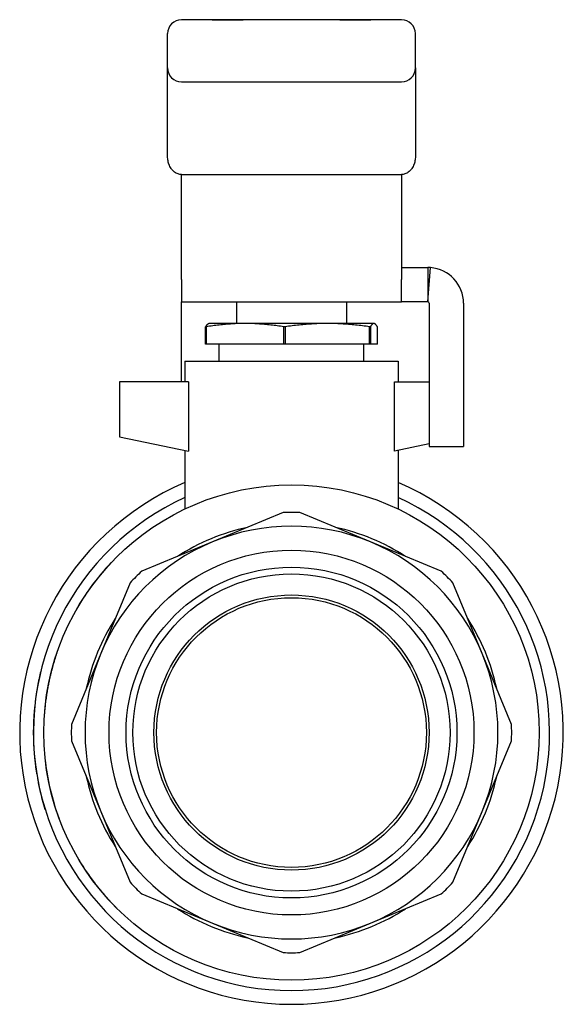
# Model space of a CAD drawing. Header units: millimetres. Extents: x 49 to 3736, y 64 to 358.
# Tile 19 of 19: x 418 to 457, y 197 to 268. Entities that reach past the tile are written whole.
import ezdxf

# ---------------------------------------------------------------- set-up
doc = ezdxf.new("R2010")
doc.units = ezdxf.units.MM
doc.layers.add('DETAIL', color=2, linetype='Continuous')

msp = doc.modelspace()

# ---------------------------------------------------------------- linework, layer by layer
at = {"layer": 'DETAIL'}
for p, q in [((445.712, 268.287), (429.712, 268.287)), ((431.758, 268.297), (431.396, 268.297)), ((431.396, 268.297), (431.396, 268.287)), ((431.778, 268.297), (431.758, 268.297)), ((431.758, 268.297), (431.758, 268.287)), ((431.941, 268.297), (431.778, 268.297)), ((431.778, 268.297), (431.778, 268.287)), ((431.941, 268.287), (431.941, 268.297)), ((431.941, 268.297), (434.081, 268.297)), ((434.081, 268.287), (434.081, 268.297)), ((434.081, 268.297), (434.211, 268.297)), ((434.211, 268.287), (434.211, 268.297)), ((441.214, 268.297), (434.211, 268.297)), ((441.214, 268.287), (441.214, 268.297)), ((441.214, 268.297), (441.344, 268.297)), ((441.344, 268.287), (441.344, 268.297)), ((441.344, 268.297), (443.483, 268.297)), ((443.483, 268.287), (443.483, 268.297)), ((428.712, 264.787), (428.712, 267.287)), ((446.712, 264.787), (446.712, 267.287)), ((428.712, 263.734), (428.712, 264.787)), ((446.712, 264.787), (446.712, 263.734)), ((428.712, 258.351), (428.712, 263.734)), ((429.712, 263.787), (445.712, 263.787)), ((446.712, 263.734), (446.712, 258.351)), ((429.712, 257.046), (445.712, 257.046)), ((429.712, 249.425), (429.712, 257.046)), ((445.712, 257.046), (445.712, 249.425)), ((445.717, 250.287), (447.612, 250.287)), ((447.612, 250.287), (447.612, 248.362)), ((447.62, 247.787), (447.805, 250.28)), ((429.712, 249.425), (429.712, 247.787)), ((445.712, 247.789), (445.712, 249.425)), ((447.612, 248.362), (447.612, 247.787)), ((429.712, 247.787), (445.717, 247.787)), ((429.712, 247.687), (429.712, 247.787)), ((429.712, 241.987), (429.712, 247.687)), ((433.712, 247.787), (433.712, 246.217)), ((441.712, 247.787), (441.712, 246.217)), ((447.612, 247.787), (445.717, 247.787)), ((447.712, 247.687), (447.712, 237.288)), ((450.212, 247.687), (450.212, 237.288)), ((431.712, 246.217), (431.696, 246.212)), ((434.334, 246.217), (431.712, 246.217)), ((440.317, 246.217), (434.334, 246.217)), ((443.696, 246.217), (440.317, 246.217)), ((443.712, 246.217), (443.696, 246.217)), ((443.712, 246.217), (443.729, 246.212)), ((431.475, 244.717), (431.475, 245.975)), ((431.518, 245.975), (431.475, 245.975)), ((431.518, 245.975), (431.518, 244.717)), ((437.149, 244.717), (437.149, 245.975)), ((437.247, 245.975), (437.149, 245.975)), ((437.247, 245.975), (437.247, 244.717)), ((443.387, 244.717), (443.387, 245.975)), ((443.442, 245.975), (443.387, 245.975)), ((443.442, 245.975), (443.442, 244.717)), ((443.95, 244.717), (443.95, 245.975)), ((431.518, 244.717), (431.475, 244.717)), ((437.149, 244.717), (431.518, 244.717)), ((432.462, 243.487), (432.462, 244.717)), ((437.247, 244.717), (437.149, 244.717)), ((443.387, 244.717), (437.247, 244.717)), ((442.962, 243.487), (442.962, 244.717)), ((443.442, 244.717), (443.387, 244.717)), ((443.95, 244.717), (443.442, 244.717)), ((429.962, 243.487), (445.462, 243.487)), ((429.962, 243.487), (429.962, 241.987)), ((445.462, 243.487), (445.462, 241.987)), ((430.225, 241.987), (425.212, 241.987)), ((425.212, 241.987), (425.212, 237.987)), ((430.225, 241.987), (430.225, 236.932)), ((445.2, 241.987), (447.712, 241.987)), ((445.2, 236.932), (445.2, 241.987)), ((425.212, 237.987), (430.225, 236.932)), ((429.962, 236.987), (429.962, 232.733)), ((447.712, 237.461), (445.2, 236.932)), ((445.462, 236.987), (445.462, 232.733)), ((447.712, 237.288), (450.212, 237.288)), ((437.116, 232.476), (431.972, 230.345)), ((443.453, 230.345), (438.309, 232.476)), ((431.972, 230.345), (426.828, 228.215)), ((448.597, 228.215), (443.453, 230.345)), ((424.618, 228.838), (424.611, 228.845)), ((425.985, 227.371), (423.854, 222.227)), ((451.571, 222.227), (449.44, 227.371)), ((421.97, 225.215), (421.961, 225.219)), ((420.649, 222.249), (420.658, 222.246)), ((420.679, 222.305), (420.669, 222.308)), ((423.854, 222.227), (421.724, 217.083)), ((453.701, 217.083), (451.571, 222.227)), ((420.496, 221.773), (420.505, 221.77)), ((419.48, 220.906), (419.49, 220.904)), ((420.259, 220.93), (420.269, 220.927)), ((419.258, 219.86), (419.268, 219.858)), ((419.952, 219.474), (419.962, 219.473)), ((419.047, 218.367), (419.057, 218.366)), ((419.096, 218.802), (419.106, 218.801)), ((419.749, 217.786), (419.759, 217.785)), ((418.967, 217.238), (418.977, 217.237)), ((418.957, 216.084), (418.967, 216.085)), ((418.967, 215.744), (418.977, 215.744)), ((421.724, 215.891), (423.854, 210.747)), ((451.571, 210.747), (453.701, 215.891)), ((419.046, 214.615), (419.056, 214.616)), ((419.811, 214.602), (419.801, 214.601)), ((419.196, 213.471), (419.206, 213.473)), ((419.255, 213.129), (419.265, 213.131)), ((419.337, 212.706), (419.347, 212.708)), ((419.431, 212.278), (419.44, 212.28)), ((419.799, 210.917), (419.808, 210.92)), ((423.854, 210.747), (425.985, 205.603)), ((449.44, 205.603), (451.571, 210.747)), ((420.834, 210.232), (420.825, 210.229)), ((422.191, 207.351), (422.2, 207.357)), ((423.481, 205.449), (423.489, 205.455)), ((426.828, 204.76), (431.972, 202.629)), ((443.453, 202.629), (448.597, 204.76)), ((425.023, 203.707), (425.03, 203.714)), ((431.972, 202.629), (437.116, 200.498)), ((438.309, 200.498), (443.453, 202.629))]:
    msp.add_line(p, q, dxfattribs=at)
at = {"layer": 'DETAIL', "flags": 128}
for points in [[(429.712, 257.046), (429.653, 257.048), (429.592, 257.056), (429.53, 257.068), (429.468, 257.086), (429.406, 257.109), (429.344, 257.138), (429.283, 257.172), (429.223, 257.213), (429.165, 257.259), (429.109, 257.31), (429.056, 257.367), (429.005, 257.428), (428.958, 257.494), (428.915, 257.564), (428.875, 257.637), (428.84, 257.713), (428.809, 257.791), (428.783, 257.871), (428.76, 257.952), (428.743, 258.033), (428.729, 258.114), (428.72, 258.194), (428.714, 258.274), (428.712, 258.351)], [(446.712, 258.351), (446.711, 258.274), (446.705, 258.194), (446.696, 258.114), (446.682, 258.033), (446.664, 257.952), (446.642, 257.871), (446.616, 257.791), (446.585, 257.713), (446.549, 257.637), (446.51, 257.564), (446.467, 257.494), (446.42, 257.428), (446.369, 257.367), (446.316, 257.31), (446.26, 257.259), (446.201, 257.213), (446.142, 257.172), (446.081, 257.138), (446.019, 257.109), (445.956, 257.086), (445.894, 257.068), (445.833, 257.056), (445.772, 257.048), (445.712, 257.046)], [(447.612, 247.787), (447.613, 247.787), (447.613, 247.787), (447.613, 247.787), (447.614, 247.787), (447.614, 247.787), (447.614, 247.787), (447.615, 247.787), (447.615, 247.787), (447.615, 247.787), (447.616, 247.787), (447.616, 247.787), (447.616, 247.787), (447.616, 247.787), (447.617, 247.787), (447.617, 247.787), (447.617, 247.787), (447.618, 247.787), (447.618, 247.787), (447.618, 247.787), (447.619, 247.787), (447.619, 247.787), (447.619, 247.787), (447.62, 247.787), (447.62, 247.787)], [(431.475, 245.975), (431.484, 245.991), (431.494, 246.007), (431.503, 246.022), (431.512, 246.037), (431.521, 246.051), (431.53, 246.065), (431.54, 246.078), (431.549, 246.09), (431.558, 246.102), (431.567, 246.114), (431.576, 246.125), (431.585, 246.135), (431.595, 246.145), (431.604, 246.154), (431.613, 246.163), (431.622, 246.171), (431.631, 246.178), (431.641, 246.185), (431.65, 246.191), (431.659, 246.196), (431.668, 246.201), (431.677, 246.205), (431.687, 246.209), (431.696, 246.212)], [(434.334, 246.217), (434.216, 246.216), (434.099, 246.215), (433.982, 246.212), (433.864, 246.209), (433.747, 246.205), (433.63, 246.2), (433.512, 246.194), (433.395, 246.187), (433.278, 246.18), (433.16, 246.171), (433.043, 246.162), (432.926, 246.152), (432.808, 246.142), (432.691, 246.13), (432.574, 246.118), (432.457, 246.105), (432.339, 246.091), (432.222, 246.076), (432.105, 246.061), (431.987, 246.045), (431.87, 246.029), (431.753, 246.012), (431.635, 245.994), (431.518, 245.975)], [(437.149, 245.975), (437.032, 245.994), (436.915, 246.012), (436.797, 246.029), (436.68, 246.045), (436.563, 246.061), (436.445, 246.076), (436.328, 246.091), (436.211, 246.105), (436.093, 246.118), (435.976, 246.13), (435.859, 246.142), (435.742, 246.152), (435.624, 246.162), (435.507, 246.171), (435.39, 246.18), (435.272, 246.187), (435.155, 246.194), (435.038, 246.2), (434.92, 246.205), (434.803, 246.209), (434.686, 246.212), (434.568, 246.215), (434.451, 246.216), (434.334, 246.217)], [(440.317, 246.217), (440.189, 246.216), (440.061, 246.215), (439.934, 246.212), (439.806, 246.209), (439.678, 246.205), (439.55, 246.2), (439.422, 246.194), (439.294, 246.187), (439.166, 246.18), (439.038, 246.171), (438.91, 246.162), (438.782, 246.152), (438.654, 246.141), (438.526, 246.13), (438.398, 246.118), (438.27, 246.105), (438.142, 246.091), (438.014, 246.076), (437.886, 246.061), (437.758, 246.045), (437.63, 246.029), (437.503, 246.012), (437.375, 245.994), (437.247, 245.975)], [(443.387, 245.975), (443.259, 245.994), (443.131, 246.012), (443.003, 246.029), (442.876, 246.045), (442.748, 246.061), (442.62, 246.076), (442.492, 246.091), (442.365, 246.105), (442.237, 246.118), (442.109, 246.13), (441.981, 246.141), (441.853, 246.152), (441.725, 246.162), (441.597, 246.171), (441.469, 246.18), (441.342, 246.187), (441.214, 246.194), (441.086, 246.2), (440.957, 246.205), (440.829, 246.209), (440.701, 246.212), (440.573, 246.215), (440.445, 246.216), (440.317, 246.217)], [(443.696, 246.217), (443.685, 246.216), (443.675, 246.215), (443.664, 246.212), (443.653, 246.209), (443.643, 246.205), (443.632, 246.2), (443.622, 246.194), (443.611, 246.187), (443.601, 246.18), (443.59, 246.171), (443.579, 246.162), (443.569, 246.152), (443.558, 246.142), (443.548, 246.13), (443.537, 246.118), (443.527, 246.105), (443.516, 246.091), (443.505, 246.076), (443.495, 246.061), (443.484, 246.045), (443.474, 246.029), (443.463, 246.012), (443.452, 245.994), (443.442, 245.975)], [(443.95, 245.975), (443.939, 245.994), (443.928, 246.012), (443.918, 246.029), (443.907, 246.045), (443.897, 246.061), (443.886, 246.076), (443.876, 246.091), (443.865, 246.105), (443.854, 246.118), (443.844, 246.13), (443.833, 246.142), (443.823, 246.152), (443.812, 246.162), (443.802, 246.171), (443.791, 246.18), (443.78, 246.187), (443.77, 246.194), (443.759, 246.2), (443.749, 246.205), (443.738, 246.209), (443.727, 246.212), (443.717, 246.215), (443.706, 246.216), (443.696, 246.217)], [(420.669, 222.308), (420.669, 222.307), (420.669, 222.307), (420.668, 222.306), (420.668, 222.306), (420.668, 222.305), (420.668, 222.304), (420.667, 222.303), (420.667, 222.302), (420.666, 222.3), (420.666, 222.299), (420.665, 222.297), (420.664, 222.294), (420.664, 222.292), (420.663, 222.289), (420.662, 222.286), (420.66, 222.283), (420.659, 222.279), (420.658, 222.276), (420.657, 222.272), (420.655, 222.267), (420.654, 222.263), (420.652, 222.259), (420.651, 222.254), (420.649, 222.249)], [(419.48, 220.906), (419.48, 220.904), (419.479, 220.9), (419.477, 220.892), (419.474, 220.88), (419.47, 220.865), (419.466, 220.846), (419.46, 220.821), (419.453, 220.791), (419.445, 220.757), (419.436, 220.718), (419.426, 220.675), (419.415, 220.628), (419.404, 220.577), (419.391, 220.522), (419.379, 220.464), (419.366, 220.403), (419.352, 220.338), (419.338, 220.27), (419.325, 220.207), (419.311, 220.139), (419.297, 220.067), (419.284, 219.997), (419.272, 219.937), (419.258, 219.86)], [(420.259, 220.93), (420.258, 220.926), (420.256, 220.918), (420.252, 220.901), (420.246, 220.877), (420.238, 220.846), (420.229, 220.809), (420.218, 220.765), (420.206, 220.714), (420.192, 220.657), (420.177, 220.595), (420.162, 220.529), (420.146, 220.46), (420.13, 220.387), (420.113, 220.311), (420.096, 220.233), (420.079, 220.151), (420.062, 220.07), (420.046, 219.986), (420.03, 219.905), (420.013, 219.82), (419.997, 219.732), (419.982, 219.647), (419.968, 219.57), (419.952, 219.474)], [(419.258, 219.86), (419.244, 219.782), (419.233, 219.722), (419.221, 219.651), (419.209, 219.579), (419.198, 219.511), (419.187, 219.447), (419.177, 219.379), (419.167, 219.313), (419.157, 219.251), (419.149, 219.193), (419.141, 219.137), (419.133, 219.086), (419.127, 219.037), (419.121, 218.994), (419.115, 218.954), (419.111, 218.92), (419.107, 218.889), (419.103, 218.863), (419.101, 218.844), (419.099, 218.828), (419.098, 218.816), (419.097, 218.808), (419.096, 218.804), (419.096, 218.802)], [(419.952, 219.474), (419.933, 219.361), (419.919, 219.269), (419.903, 219.168), (419.888, 219.066), (419.874, 218.965), (419.86, 218.866), (419.847, 218.764), (419.835, 218.667), (419.824, 218.574), (419.813, 218.478), (419.803, 218.389), (419.795, 218.308), (419.787, 218.227), (419.78, 218.152), (419.773, 218.082), (419.768, 218.017), (419.763, 217.962), (419.759, 217.913), (419.756, 217.872), (419.753, 217.841), (419.751, 217.816), (419.75, 217.798), (419.75, 217.79), (419.749, 217.786)], [(419.047, 218.367), (419.047, 218.364), (419.046, 218.361), (419.046, 218.356), (419.045, 218.347), (419.044, 218.334), (419.042, 218.318), (419.04, 218.299), (419.038, 218.277), (419.036, 218.251), (419.033, 218.221), (419.03, 218.188), (419.026, 218.151), (419.022, 218.105), (419.018, 218.058), (419.014, 218.009), (419.009, 217.946), (419.004, 217.877), (418.998, 217.801), (418.993, 217.718), (418.987, 217.629), (418.982, 217.533), (418.976, 217.436), (418.972, 217.348), (418.967, 217.238)], [(418.967, 217.238), (418.963, 217.127), (418.961, 217.039), (418.958, 216.941), (418.956, 216.844), (418.954, 216.754), (418.953, 216.671), (418.953, 216.593), (418.952, 216.522), (418.952, 216.459), (418.953, 216.408), (418.953, 216.359), (418.953, 216.311), (418.954, 216.273), (418.954, 216.238), (418.955, 216.207), (418.955, 216.18), (418.955, 216.156), (418.956, 216.135), (418.956, 216.12), (418.956, 216.107), (418.957, 216.097), (418.957, 216.09), (418.957, 216.086), (418.957, 216.084)], [(418.967, 215.744), (418.967, 215.741), (418.967, 215.738), (418.968, 215.733), (418.968, 215.723), (418.969, 215.711), (418.969, 215.695), (418.97, 215.676), (418.971, 215.653), (418.972, 215.627), (418.974, 215.597), (418.975, 215.564), (418.977, 215.527), (418.979, 215.481), (418.982, 215.434), (418.985, 215.385), (418.989, 215.322), (418.993, 215.253), (418.998, 215.177), (419.004, 215.094), (419.011, 215.005), (419.019, 214.909), (419.027, 214.812), (419.035, 214.725), (419.046, 214.615)], [(419.046, 214.615), (419.058, 214.504), (419.067, 214.417), (419.078, 214.319), (419.09, 214.223), (419.101, 214.134), (419.111, 214.051), (419.122, 213.974), (419.131, 213.904), (419.14, 213.841), (419.147, 213.791), (419.154, 213.742), (419.161, 213.695), (419.167, 213.658), (419.172, 213.623), (419.177, 213.593), (419.181, 213.565), (419.185, 213.542), (419.188, 213.521), (419.191, 213.506), (419.193, 213.493), (419.195, 213.483), (419.196, 213.476), (419.196, 213.473), (419.196, 213.471)], [(422.191, 207.351), (422.195, 207.346), (422.202, 207.334), (422.216, 207.31), (422.237, 207.275), (422.264, 207.229), (422.298, 207.173), (422.339, 207.105), (422.386, 207.029), (422.439, 206.944), (422.491, 206.861), (422.55, 206.768), (422.618, 206.663), (422.68, 206.568), (422.746, 206.469), (422.816, 206.364), (422.884, 206.265), (422.955, 206.163), (423.028, 206.059), (423.103, 205.955), (423.177, 205.853), (423.251, 205.753), (423.326, 205.653), (423.395, 205.561), (423.481, 205.449)], [(423.481, 205.449), (423.569, 205.337), (423.641, 205.246), (423.72, 205.148), (423.799, 205.052), (423.88, 204.954), (423.963, 204.854), (424.046, 204.757), (424.128, 204.663), (424.208, 204.571), (424.293, 204.476), (424.373, 204.386), (424.45, 204.302), (424.536, 204.21), (424.613, 204.128), (424.681, 204.056), (424.751, 203.982), (424.815, 203.917), (424.871, 203.859), (424.919, 203.811), (424.958, 203.772), (424.988, 203.742), (425.008, 203.722), (425.018, 203.712), (425.023, 203.707)]]:
    msp.add_lwpolyline(points, dxfattribs=at)
at = {"layer": 'DETAIL'}
for radius in [18, 13.258, 12.02, 11.527, 10, 9.8]:
    msp.add_circle((437.712, 216.487), radius, dxfattribs=at)
for centre, radius, start, end in [((429.712, 267.287), 1, 90, 180), ((445.712, 267.287), 1, 0, 90), ((429.712, 264.787), 1, 180, 270), ((445.712, 264.787), 1, 270, 0), ((447.612, 247.687), 2.6, 0, 85.75587), ((447.612, 247.687), 0.1, 0, 85.75587), ((437.712, 216.487), 19.75, 113.10423, 66.89577), ((437.712, 216.487), 18.75, 114.4144, 65.5856), ((437.712, 216.487), 16, 87.86413, 92.13587), ((437.712, 216.487), 15.25, 102.11114, 122.88886), ((437.712, 216.487), 15, 67.5, 112.5), ((437.712, 216.487), 15.25, 57.11114, 77.88886), ((437.712, 216.487), 15, 112.5, 157.5), ((437.712, 216.487), 15, 22.5, 67.5), ((437.712, 216.487), 18.01, 136.67305, 150.997), ((437.712, 216.487), 16, 132.86413, 137.13587), ((437.712, 216.487), 16, 42.86413, 47.13587), ((437.712, 216.487), 15.25, 147.11114, 167.88886), ((437.712, 216.487), 15.25, 12.11114, 32.88886), ((437.712, 216.487), 18.01, 161.34207, 162.93362), ((437.712, 216.487), 15, 157.5, 202.5), ((437.712, 216.487), 15, 337.5, 22.5), ((437.712, 216.487), 16, 177.86413, 182.13587), ((437.712, 216.487), 16, 357.86413, 2.13587), ((437.712, 216.487), 18.01, 186.01108, 200.33503), ((437.712, 216.487), 15.25, 192.11114, 212.88886), ((437.712, 216.487), 15.25, 327.11114, 347.88886), ((437.712, 216.487), 18.76, 190.31242, 191.62843), ((437.712, 216.487), 18.76, 191.62843, 192.96533), ((437.712, 216.487), 18.76, 192.96533, 197.27313), ((437.712, 216.487), 15, 202.5, 247.5), ((437.712, 216.487), 15, 292.5, 337.5), ((437.712, 216.487), 16, 222.86413, 227.13587), ((437.712, 216.487), 16, 312.86413, 317.13587), ((437.712, 216.487), 15.25, 237.11114, 257.88886), ((437.712, 216.487), 15.25, 282.11114, 302.88886), ((437.712, 216.487), 15, 247.5, 292.5), ((437.712, 216.487), 16, 267.86413, 272.13587)]:
    msp.add_arc(centre, radius, start, end, dxfattribs=at)
for centre, major_axis, ratio, start_param, end_param in [((447.384, 251.03), (-1.671, -0.741), 0.02799, 6.270756, 6.34624), ((447.612, 247.687), (0.096, 2.599), 0.999916, 6.246167, 6.320235), ((447.562, 248.316), (-1.85, -0.527), 0.018931, 6.277783, 6.349526), ((437.826, 216.456), (-17.496, 4.741), 0.996753, 6.250063, 6.298516)]:
    msp.add_ellipse(centre, major_axis=major_axis, ratio=ratio, start_param=start_param, end_param=end_param, dxfattribs=at)

doc.saveas('drawing.dxf')
